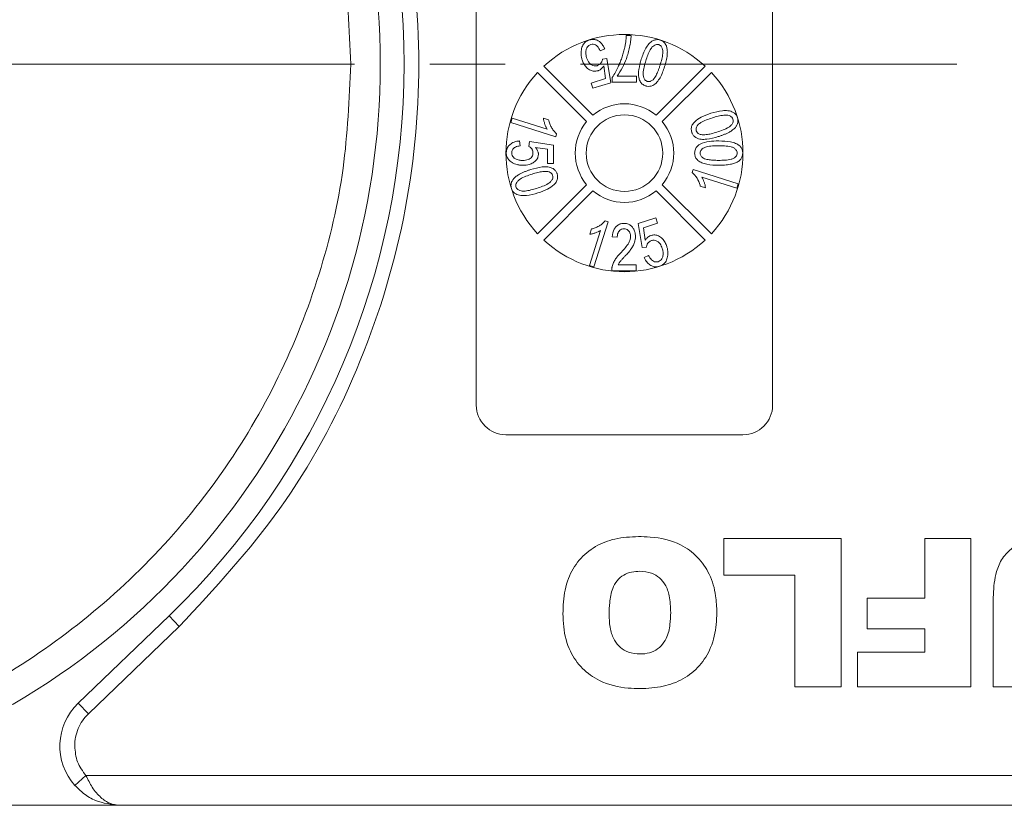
# Model space of a CAD drawing. Header units: millimetres. Extents: x 8853 to 11418, y 45 to 1005.
# Tile 57 of 256: x 9674 to 9708, y 427 to 454. Entities that reach past the tile are written whole.
import ezdxf

# ---------------------------------------------------------------- set-up
doc = ezdxf.new("R2010")
doc.units = ezdxf.units.MM
doc.linetypes.add('CENTERX2', pattern=[20.32, 12.7, -2.54, 2.54, -2.54])
doc.styles.get("Standard").update_dxf_attribs({"font": '仿宋_GB2312_0.TTF', "width": 0.8})
doc.dimstyles.new('ISO-35.1', dxfattribs={"dimtxt": 9, "dimasz": 7.5, "dimexe": 5, "dimexo": 0.625, "dimgap": 2.5, "dimtad": 1, "dimdsep": 46, "dimtxsty": 'Standard', "dimcen": 2.5, "dimadec": 0, "dimazin": 0, "dimtfac": 1, "dimtmove": 0, "dimatfit": 3, "dimfxl": 0, "dimarcsym": 0})

# ---------------------------------------------------------------- blocks, each defined once
blk = doc.blocks.new('*D42')
at = {"color": 0, "lineweight": -2, "transparency": 16777216}
for p, q in [((9540.542, 618.228), (9976.01, 618.228)), ((9971.01, 610.728), (9971.01, 434.54)), ((9881.752, 427.04), (9976.01, 427.04))]:
    blk.add_line(p, q, dxfattribs=at)
at = {"color": 0, "lineweight": 9, "transparency": 16777216}
for points in [[(9969.76, 610.728), (9972.26, 610.728), (9971.01, 618.228)], [(9969.76, 434.54), (9972.26, 434.54), (9971.01, 427.04)]]:
    blk.add_solid(points, dxfattribs=at)
at = {"layer": 'Defpoints', "color": 0, "lineweight": 9, "transparency": 16777216}
for p in [(9539.917, 618.228), (9881.127, 427.04), (9971.01, 427.04)]:
    blk.add_point(p, dxfattribs=at)
at = {"color": 0, "lineweight": 9, "transparency": 16777216, "insert": (9964.01, 522.634), "char_height": 9, "attachment_point": 5, "rotation": 90}
blk.add_mtext('2R+50', dxfattribs=at)

msp = doc.modelspace()

# ---------------------------------------------------------------- linework, layer by layer
at = {"color": 7, "linetype": 'Continuous', "lineweight": 15}
for p, q in [((9689.818, 440.54), (9689.818, 463.54)), ((9699.818, 463.54), (9699.818, 440.54)), ((9694.878, 453.01), (9695.043, 453.01)), ((9694.151, 452.556), (9694.001, 452.491)), ((9692.097, 451.973), (9693.753, 450.318)), ((9694.079, 452.208), (9694.225, 452.229)), ((9694.179, 451.556), (9694.116, 451.983)), ((9694.225, 452.229), (9694.354, 451.416)), ((9695.883, 450.318), (9697.538, 451.973)), ((9693.54, 450.105), (9691.885, 451.761)), ((9694.571, 451.636), (9695.227, 451.636)), ((9695.227, 451.636), (9695.227, 451.43)), ((9697.75, 451.761), (9696.095, 450.105)), ((9693.699, 451.404), (9694.179, 451.556)), ((9693.755, 451.227), (9693.699, 451.404)), ((9694.354, 451.416), (9693.755, 451.227)), ((9694.407, 451.43), (9694.407, 451.596)), ((9695.227, 451.43), (9694.407, 451.43)), ((9690.981, 450.073), (9691.027, 450.22)), ((9692.499, 449.594), (9690.981, 450.073)), ((9691.027, 450.22), (9692.21, 449.847)), ((9692.259, 450.157), (9692.08, 450.214)), ((9692.499, 449.594), (9692.529, 449.689)), ((9691.279, 449.45), (9691.299, 449.285)), ((9691.587, 449.265), (9691.607, 449.429)), ((9691.607, 449.429), (9692.428, 449.306)), ((9692.428, 449.306), (9692.428, 448.691)), ((9692.222, 449.17), (9691.808, 449.23)), ((9692.222, 448.691), (9692.222, 449.17)), ((9692.428, 448.691), (9692.222, 448.691)), ((9697.136, 448.487), (9697.107, 448.391)), ((9697.136, 448.487), (9698.655, 448.008)), ((9691.885, 446.32), (9693.54, 447.975)), ((9696.095, 447.975), (9697.75, 446.32)), ((9698.608, 447.86), (9697.425, 448.233)), ((9698.655, 448.008), (9698.608, 447.86)), ((9693.753, 447.763), (9692.097, 446.108)), ((9697.538, 446.108), (9695.883, 447.763)), ((9697.376, 447.923), (9697.556, 447.867)), ((9694.264, 446.722), (9693.785, 445.203)), ((9694.264, 446.722), (9694.169, 446.751)), ((9695.282, 446.664), (9695.88, 446.853)), ((9695.41, 445.851), (9695.282, 446.664)), ((9695.937, 446.676), (9695.456, 446.525)), ((9695.88, 446.853), (9695.937, 446.676)), ((9693.638, 445.25), (9694.011, 446.433)), ((9693.701, 446.482), (9693.644, 446.302)), ((9695.456, 446.525), (9695.519, 446.098)), ((9694.573, 446.199), (9694.408, 446.219)), ((9695.556, 445.872), (9695.41, 445.851)), ((9695.484, 445.524), (9695.634, 445.589)), ((9693.785, 445.203), (9693.638, 445.25)), ((9695.208, 445.07), (9694.388, 445.07)), ((9694.603, 445.276), (9695.208, 445.276)), ((9695.208, 445.276), (9695.208, 445.07)), ((9698.818, 439.54), (9690.818, 439.54)), ((9698.166, 434.806), (9698.166, 436.04)), ((9698.166, 436.04), (9702.127, 436.04)), ((9702.127, 436.04), (9702.127, 431.04)), ((9704.954, 434.027), (9704.954, 436.04)), ((9704.954, 436.04), (9706.512, 436.04)), ((9706.512, 436.04), (9706.512, 431.04)), ((9700.568, 434.806), (9698.166, 434.806)), ((9700.568, 431.04), (9700.568, 434.806)), ((9703.005, 432.988), (9703.005, 434.027)), ((9703.005, 434.027), (9704.954, 434.027)), ((9707.261, 431.04), (9707.261, 433.746)), ((9679.448, 433.432), (9676.377, 430.483)), ((9679.794, 433.071), (9679.448, 433.432)), ((9679.794, 433.071), (9676.723, 430.122)), ((9704.954, 432.988), (9703.005, 432.988)), ((9704.954, 432.209), (9704.954, 432.988)), ((9702.681, 431.04), (9702.681, 432.209)), ((9702.681, 432.209), (9704.954, 432.209)), ((9702.127, 431.04), (9700.568, 431.04)), ((9706.512, 431.04), (9702.681, 431.04)), ((9708.819, 431.04), (9707.261, 431.04)), ((9676.723, 430.122), (9676.377, 430.483)), ((9676.644, 428.04), (9676.272, 427.707)), ((9717.577, 428.04), (9676.644, 428.04)), ((9663.138, 427.04), (9677.762, 427.04)), ((9677.762, 427.04), (9717.577, 427.04))]:
    msp.add_line(p, q, dxfattribs=at)
at = {"color": 1, "linetype": 'CENTERX2', "lineweight": 13}
msp.add_line((9368.21, 452.04), (9893.668, 452.04), dxfattribs=at)
at = {"color": 7, "linetype": 'Continuous', "lineweight": 15}
msp.add_circle((9694.818, 449.04), 1.292, dxfattribs=at)
for centre, radius, start, end in [((9661.577, 452.04), 25, 292.7879, 67.2121), ((9661.577, 452.04), 25.8, 313.8426, 46.1574), ((9694.818, 449.04), 4, 47.1491, 132.8509), ((9694.818, 449.04), 4, 137.1491, 222.8509), ((9694.818, 449.04), 4, 317.1491, 42.8509), ((9694.818, 449.04), 1.663, 50.1744, 129.8256), ((9694.818, 449.04), 1.663, 140.1744, 219.8256), ((9694.818, 449.04), 1.663, 320.1744, 39.8256), ((9694.818, 449.04), 1.663, 230.1744, 309.8256), ((9694.818, 449.04), 4, 227.1491, 312.8509), ((9690.818, 440.54), 1, 180, 270), ((9698.818, 440.54), 1, 270, 0), ((9677.762, 429.04), 2, 133.8426, 221.8103)]:
    msp.add_arc(centre, radius, start, end, dxfattribs=at)
for points, knots in [([(9669.688, 474.628), (9670.778, 474.183), (9672.995, 473.279), (9676.063, 471.286), (9678.874, 468.823), (9681.288, 465.905), (9683.218, 462.647), (9684.586, 459.169), (9685.425, 455.608), (9685.527, 453.216), (9685.577, 452.04)], [0, 0, 0, 0, 0.119843, 0.244, 0.371208, 0.5, 0.628792, 0.756, 0.880157, 1, 1, 1, 1]), ([(9679.794, 471.009), (9680.985, 469.726), (9683.39, 467.133), (9685.93, 462.412), (9687.526, 457.321), (9688.05, 452.04), (9687.526, 446.759), (9685.93, 441.669), (9683.39, 436.948), (9680.985, 434.355), (9679.794, 433.071)], [0, 0, 0, 0, 0.123724, 0.25, 0.376276, 0.5, 0.623724, 0.75, 0.876276, 1, 1, 1, 1]), ([(9695.043, 453.01), (9695.039, 452.943), (9695.031, 452.809), (9694.993, 452.611), (9694.946, 452.416), (9694.87, 452.184), (9694.755, 451.916), (9694.632, 451.73), (9694.571, 451.636)], [0, 0, 0, 0, 0.136074, 0.273442, 0.409391, 0.546051, 0.771031, 1, 1, 1, 1]), ([(9694.82, 452.575), (9694.828, 452.611), (9694.843, 452.682), (9694.859, 452.791), (9694.871, 452.9), (9694.876, 452.973), (9694.878, 453.01)], [0, 0, 0, 0, 0.2489441, 0.4983189, 0.7489671, 1, 1, 1, 1]), ([(9693.373, 452.573), (9693.38, 452.598), (9693.396, 452.647), (9693.43, 452.71), (9693.471, 452.762), (9693.517, 452.801), (9693.571, 452.835), (9693.611, 452.849), (9693.631, 452.856)], [0, 0, 0, 0, 0.191156, 0.386745, 0.532242, 0.682074, 0.838678, 1, 1, 1, 1]), ([(9693.679, 452.704), (9693.651, 452.691), (9693.597, 452.666), (9693.541, 452.586), (9693.508, 452.477), (9693.512, 452.359), (9693.533, 452.283), (9693.541, 452.254)], [0, 0, 0, 0, 0.177382, 0.334007, 0.546686, 0.828047, 1, 1, 1, 1]), ([(9693.631, 452.856), (9693.682, 452.867), (9693.772, 452.887), (9693.902, 452.85), (9694.008, 452.781), (9694.095, 452.68), (9694.133, 452.597), (9694.151, 452.556)], [0, 0, 0, 0, 0.231033, 0.410099, 0.588276, 0.79967, 1, 1, 1, 1]), ([(9694.001, 452.491), (9693.973, 452.546), (9693.932, 452.624), (9693.839, 452.693), (9693.764, 452.718), (9693.709, 452.711), (9693.682, 452.704), (9693.679, 452.704)], [0, 0, 0, 0, 0.432044, 0.616827, 0.802741, 0.978102, 1, 1, 1, 1]), ([(9695.386, 452.204), (9695.43, 452.331), (9695.493, 452.516), (9695.637, 452.729), (9695.758, 452.833), (9695.883, 452.872), (9695.965, 452.867), (9696.01, 452.855), (9696.022, 452.851)], [0, 0, 0, 0, 0.39843, 0.578555, 0.76032, 0.861216, 0.962169, 1, 1, 1, 1]), ([(9695.538, 452.156), (9695.559, 452.219), (9695.601, 452.346), (9695.673, 452.51), (9695.754, 452.628), (9695.832, 452.684), (9695.899, 452.708), (9695.946, 452.706), (9695.97, 452.7), (9695.974, 452.699)], [0, 0, 0, 0, 0.26335, 0.527085, 0.70469, 0.820189, 0.900798, 0.982045, 1, 1, 1, 1]), ([(9695.974, 452.699), (9695.994, 452.69), (9696.032, 452.673), (9696.079, 452.614), (9696.113, 452.523), (9696.115, 452.379), (9696.079, 452.202), (9696.04, 452.07), (9696.02, 452.004)], [0, 0, 0, 0, 0.0820242, 0.1644637, 0.2906291, 0.4572607, 0.7266127, 1, 1, 1, 1]), ([(9696.022, 452.851), (9696.042, 452.844), (9696.083, 452.83), (9696.136, 452.794), (9696.18, 452.749), (9696.212, 452.701), (9696.233, 452.654), (9696.242, 452.624), (9696.247, 452.608)], [0, 0, 0, 0, 0.18305, 0.371765, 0.546827, 0.72894, 0.863493, 1, 1, 1, 1]), ([(9693.39, 452.188), (9693.385, 452.204), (9693.375, 452.236), (9693.365, 452.285), (9693.357, 452.334), (9693.351, 452.399), (9693.353, 452.48), (9693.366, 452.542), (9693.373, 452.573)], [0, 0, 0, 0, 0.127963, 0.256223, 0.384243, 0.512773, 0.753539, 1, 1, 1, 1]), ([(9694.407, 451.596), (9694.443, 451.652), (9694.517, 451.764), (9694.6, 451.935), (9694.672, 452.097), (9694.73, 452.253), (9694.781, 452.412), (9694.807, 452.521), (9694.82, 452.575)], [0, 0, 0, 0, 0.187474, 0.376649, 0.531429, 0.686592, 0.843059, 1, 1, 1, 1]), ([(9696.247, 452.608), (9696.254, 452.567), (9696.269, 452.483), (9696.262, 452.363), (9696.247, 452.253), (9696.227, 452.153), (9696.201, 452.054), (9696.182, 451.989), (9696.172, 451.956)], [0, 0, 0, 0, 0.189976, 0.385585, 0.537948, 0.690959, 0.845359, 1, 1, 1, 1]), ([(9685.577, 452.04), (9685.527, 450.865), (9685.425, 448.472), (9684.586, 444.911), (9683.218, 441.433), (9681.288, 438.175), (9678.874, 435.258), (9676.063, 432.794), (9672.995, 430.802), (9670.778, 429.897), (9669.688, 429.453)], [0, 0, 0, 0, 0.119843, 0.244, 0.371208, 0.5, 0.628792, 0.756, 0.880157, 1, 1, 1, 1]), ([(9693.919, 451.816), (9693.877, 451.808), (9693.792, 451.79), (9693.656, 451.833), (9693.533, 451.921), (9693.441, 452.048), (9693.406, 452.144), (9693.39, 452.188)], [0, 0, 0, 0, 0.177529, 0.354598, 0.576747, 0.802574, 1, 1, 1, 1]), ([(9693.541, 452.254), (9693.567, 452.19), (9693.604, 452.097), (9693.705, 452.011), (9693.791, 451.977), (9693.861, 451.98), (9693.896, 451.99), (9693.906, 451.993)], [0, 0, 0, 0, 0.404133, 0.590474, 0.778216, 0.938326, 1, 1, 1, 1]), ([(9693.906, 451.993), (9693.922, 451.998), (9693.954, 452.011), (9693.994, 452.04), (9694.025, 452.075), (9694.05, 452.114), (9694.07, 452.159), (9694.076, 452.192), (9694.079, 452.208)], [0, 0, 0, 0, 0.172016, 0.35027, 0.50136, 0.657066, 0.825975, 1, 1, 1, 1]), ([(9694.116, 451.983), (9694.109, 451.971), (9694.094, 451.948), (9694.064, 451.91), (9694.024, 451.871), (9693.982, 451.842), (9693.945, 451.826), (9693.928, 451.819), (9693.919, 451.816)], [0, 0, 0, 0, 0.155778, 0.312452, 0.546133, 0.787059, 0.893146, 1, 1, 1, 1]), ([(9695.536, 451.307), (9695.495, 451.325), (9695.416, 451.358), (9695.335, 451.467), (9695.287, 451.638), (9695.296, 451.894), (9695.354, 452.092), (9695.386, 452.204)], [0, 0, 0, 0, 0.130102, 0.251339, 0.3866, 0.653267, 1, 1, 1, 1]), ([(9695.586, 451.46), (9695.566, 451.469), (9695.528, 451.486), (9695.481, 451.543), (9695.449, 451.626), (9695.44, 451.766), (9695.476, 451.945), (9695.517, 452.085), (9695.538, 452.156)], [0, 0, 0, 0, 0.081501, 0.16341, 0.28555, 0.424413, 0.709181, 1, 1, 1, 1]), ([(9696.172, 451.956), (9696.128, 451.829), (9696.065, 451.643), (9695.921, 451.43), (9695.8, 451.326), (9695.676, 451.287), (9695.594, 451.291), (9695.549, 451.303), (9695.536, 451.307)], [0, 0, 0, 0, 0.397793, 0.578801, 0.761678, 0.860551, 0.959511, 1, 1, 1, 1]), ([(9696.02, 452.004), (9696.01, 451.972), (9695.989, 451.909), (9695.956, 451.82), (9695.922, 451.736), (9695.884, 451.659), (9695.841, 451.583), (9695.802, 451.54), (9695.783, 451.517)], [0, 0, 0, 0, 0.183296, 0.366739, 0.522449, 0.67858, 0.837782, 1, 1, 1, 1]), ([(9695.783, 451.517), (9695.77, 451.506), (9695.744, 451.484), (9695.705, 451.464), (9695.671, 451.454), (9695.642, 451.451), (9695.614, 451.453), (9695.595, 451.458), (9695.586, 451.46)], [0, 0, 0, 0, 0.233486, 0.474398, 0.601204, 0.732029, 0.864197, 1, 1, 1, 1]), ([(9697.088, 449.745), (9697.079, 449.788), (9697.061, 449.87), (9697.102, 449.998), (9697.212, 450.135), (9697.426, 450.277), (9697.623, 450.344), (9697.737, 450.382)], [0, 0, 0, 0, 0.126146, 0.248685, 0.381789, 0.644448, 1, 1, 1, 1]), ([(9697.737, 450.382), (9697.866, 450.419), (9698.054, 450.474), (9698.312, 450.478), (9698.468, 450.438), (9698.571, 450.356), (9698.613, 450.287), (9698.628, 450.244), (9698.632, 450.232)], [0, 0, 0, 0, 0.398487, 0.580423, 0.764447, 0.863754, 0.963105, 1, 1, 1, 1]), ([(9697.785, 450.23), (9697.848, 450.249), (9697.976, 450.287), (9698.151, 450.323), (9698.295, 450.324), (9698.386, 450.293), (9698.445, 450.251), (9698.469, 450.211), (9698.478, 450.188), (9698.479, 450.184)], [0, 0, 0, 0, 0.26321, 0.526906, 0.702895, 0.82215, 0.902396, 0.983377, 1, 1, 1, 1]), ([(9692.08, 450.214), (9692.082, 450.197), (9692.087, 450.164), (9692.1, 450.116), (9692.113, 450.067), (9692.134, 450.006), (9692.163, 449.93), (9692.194, 449.875), (9692.21, 449.847)], [0, 0, 0, 0, 0.127794, 0.25608, 0.383876, 0.511854, 0.754509, 1, 1, 1, 1]), ([(9692.529, 449.689), (9692.499, 449.717), (9692.438, 449.775), (9692.367, 449.882), (9692.307, 449.998), (9692.276, 450.092), (9692.262, 450.146), (9692.259, 450.157)], [0, 0, 0, 0, 0.2257979, 0.4583838, 0.6958093, 0.9380619, 1, 1, 1, 1]), ([(9697.242, 449.792), (9697.238, 449.813), (9697.23, 449.854), (9697.25, 449.926), (9697.302, 450.004), (9697.417, 450.091), (9697.584, 450.163), (9697.717, 450.207), (9697.785, 450.23)], [0, 0, 0, 0, 0.0814958, 0.163467, 0.2846171, 0.4470253, 0.7211404, 1, 1, 1, 1]), ([(9698.479, 450.184), (9698.483, 450.164), (9698.492, 450.122), (9698.47, 450.05), (9698.42, 449.978), (9698.31, 449.891), (9698.143, 449.818), (9698.006, 449.772), (9697.936, 449.748)], [0, 0, 0, 0, 0.082176, 0.164779, 0.286551, 0.426628, 0.71036, 1, 1, 1, 1]), ([(9698.632, 450.232), (9698.638, 450.211), (9698.649, 450.168), (9698.65, 450.102), (9698.637, 450.039), (9698.615, 449.987), (9698.589, 449.944), (9698.571, 449.921), (9698.561, 449.909)], [0, 0, 0, 0, 0.190309, 0.38662, 0.562308, 0.745207, 0.871859, 1, 1, 1, 1]), ([(9697.984, 449.596), (9697.855, 449.559), (9697.666, 449.505), (9697.408, 449.5), (9697.252, 449.541), (9697.148, 449.622), (9697.106, 449.691), (9697.092, 449.734), (9697.088, 449.745)], [0, 0, 0, 0, 0.397993, 0.580197, 0.764282, 0.864607, 0.964958, 1, 1, 1, 1]), ([(9697.402, 449.664), (9697.385, 449.668), (9697.352, 449.676), (9697.313, 449.696), (9697.285, 449.72), (9697.267, 449.742), (9697.252, 449.766), (9697.245, 449.783), (9697.242, 449.792)], [0, 0, 0, 0, 0.234136, 0.47621, 0.606476, 0.74032, 0.868467, 1, 1, 1, 1]), ([(9697.936, 449.748), (9697.905, 449.739), (9697.841, 449.719), (9697.749, 449.695), (9697.661, 449.675), (9697.576, 449.662), (9697.489, 449.653), (9697.431, 449.66), (9697.402, 449.664)], [0, 0, 0, 0, 0.183286, 0.366712, 0.522381, 0.678491, 0.837651, 1, 1, 1, 1]), ([(9698.561, 449.909), (9698.531, 449.879), (9698.47, 449.818), (9698.368, 449.754), (9698.269, 449.704), (9698.176, 449.664), (9698.081, 449.628), (9698.017, 449.607), (9697.984, 449.596)], [0, 0, 0, 0, 0.192003, 0.389705, 0.541013, 0.692984, 0.846361, 1, 1, 1, 1]), ([(9690.828, 449.052), (9690.832, 449.102), (9690.841, 449.198), (9690.93, 449.319), (9691.062, 449.409), (9691.187, 449.441), (9691.265, 449.448), (9691.279, 449.45)], [0, 0, 0, 0, 0.222912, 0.429114, 0.647214, 0.937531, 1, 1, 1, 1]), ([(9697.187, 449.041), (9697.192, 449.086), (9697.201, 449.174), (9697.274, 449.281), (9697.429, 449.384), (9697.678, 449.444), (9697.891, 449.449), (9697.998, 449.451)], [0, 0, 0, 0, 0.132467, 0.259515, 0.367846, 0.679603, 1, 1, 1, 1]), ([(9697.998, 449.451), (9698.133, 449.448), (9698.327, 449.443), (9698.572, 449.375), (9698.708, 449.295), (9698.783, 449.188), (9698.806, 449.106), (9698.808, 449.056), (9698.808, 449.041)], [0, 0, 0, 0, 0.397293, 0.573404, 0.751661, 0.853128, 0.954558, 1, 1, 1, 1]), ([(9691.022, 448.727), (9691, 448.741), (9690.957, 448.77), (9690.907, 448.821), (9690.87, 448.875), (9690.846, 448.929), (9690.83, 448.989), (9690.828, 449.031), (9690.828, 449.052)], [0, 0, 0, 0, 0.193249, 0.390898, 0.535588, 0.684711, 0.839955, 1, 1, 1, 1]), ([(9691.299, 449.285), (9691.244, 449.276), (9691.163, 449.262), (9691.075, 449.207), (9691.033, 449.154), (9691.014, 449.1), (9691.013, 449.065), (9691.012, 449.051)], [0, 0, 0, 0, 0.406374, 0.592589, 0.744614, 0.896945, 1, 1, 1, 1]), ([(9691.012, 449.051), (9691.015, 449.019), (9691.021, 448.963), (9691.068, 448.892), (9691.147, 448.835), (9691.258, 448.798), (9691.344, 448.795), (9691.385, 448.793)], [0, 0, 0, 0, 0.188744, 0.324822, 0.492508, 0.758011, 1, 1, 1, 1]), ([(9691.385, 448.793), (9691.447, 448.797), (9691.537, 448.802), (9691.642, 448.854), (9691.698, 448.908), (9691.726, 448.978), (9691.729, 449.024), (9691.73, 449.048)], [0, 0, 0, 0, 0.383963, 0.547613, 0.713022, 0.855096, 1, 1, 1, 1]), ([(9691.915, 449.003), (9691.912, 448.969), (9691.905, 448.897), (9691.841, 448.793), (9691.737, 448.707), (9691.584, 448.64), (9691.466, 448.633), (9691.397, 448.629)], [0, 0, 0, 0, 0.142548, 0.302942, 0.503054, 0.708879, 1, 1, 1, 1]), ([(9691.73, 449.048), (9691.729, 449.063), (9691.728, 449.095), (9691.716, 449.137), (9691.698, 449.172), (9691.671, 449.205), (9691.635, 449.237), (9691.603, 449.256), (9691.587, 449.265)], [0, 0, 0, 0, 0.169274, 0.343337, 0.470122, 0.601323, 0.797642, 1, 1, 1, 1]), ([(9691.808, 449.23), (9691.817, 449.221), (9691.836, 449.201), (9691.863, 449.165), (9691.889, 449.122), (9691.905, 449.077), (9691.914, 449.037), (9691.914, 449.014), (9691.915, 449.003)], [0, 0, 0, 0, 0.155622, 0.312048, 0.522865, 0.739991, 0.868899, 1, 1, 1, 1]), ([(9697.998, 448.631), (9697.864, 448.634), (9697.669, 448.639), (9697.432, 448.705), (9697.304, 448.778), (9697.224, 448.87), (9697.191, 448.96), (9697.189, 449.018), (9697.187, 449.041)], [0, 0, 0, 0, 0.396817, 0.575976, 0.724424, 0.827652, 0.931402, 1, 1, 1, 1]), ([(9697.372, 449.039), (9697.374, 449.061), (9697.378, 449.103), (9697.417, 449.164), (9697.484, 449.218), (9697.611, 449.265), (9697.788, 449.284), (9697.927, 449.286), (9697.998, 449.287)], [0, 0, 0, 0, 0.085224, 0.171206, 0.283222, 0.43306, 0.713823, 1, 1, 1, 1]), ([(9697.482, 448.868), (9697.454, 448.888), (9697.412, 448.918), (9697.379, 448.98), (9697.373, 449.018), (9697.372, 449.037), (9697.372, 449.039)], [0, 0, 0, 0, 0.472419, 0.721549, 0.970751, 1, 1, 1, 1]), ([(9697.998, 449.287), (9698.064, 449.286), (9698.204, 449.284), (9698.377, 449.267), (9698.509, 449.22), (9698.575, 449.166), (9698.617, 449.103), (9698.621, 449.062), (9698.623, 449.041)], [0, 0, 0, 0, 0.271738, 0.571643, 0.702765, 0.834611, 0.913732, 1, 1, 1, 1]), ([(9698.623, 449.041), (9698.621, 449.02), (9698.617, 448.979), (9698.577, 448.918), (9698.511, 448.864), (9698.385, 448.817), (9698.21, 448.799), (9698.069, 448.796), (9697.998, 448.795)], [0, 0, 0, 0, 0.0834403, 0.1674573, 0.2901796, 0.424177, 0.7091941, 1, 1, 1, 1]), ([(9698.808, 449.041), (9698.807, 449.018), (9698.805, 448.971), (9698.786, 448.909), (9698.758, 448.856), (9698.726, 448.816), (9698.691, 448.782), (9698.666, 448.764), (9698.654, 448.755)], [0, 0, 0, 0, 0.203225, 0.41287, 0.56979, 0.731801, 0.864927, 1, 1, 1, 1]), ([(9691.397, 448.629), (9691.38, 448.629), (9691.347, 448.63), (9691.297, 448.634), (9691.247, 448.641), (9691.184, 448.655), (9691.106, 448.68), (9691.05, 448.711), (9691.022, 448.727)], [0, 0, 0, 0, 0.127378, 0.254999, 0.382438, 0.510406, 0.752427, 1, 1, 1, 1]), ([(9697.998, 448.795), (9697.964, 448.795), (9697.898, 448.796), (9697.804, 448.8), (9697.718, 448.808), (9697.638, 448.819), (9697.558, 448.835), (9697.507, 448.857), (9697.482, 448.868)], [0, 0, 0, 0, 0.190496, 0.381118, 0.533543, 0.686347, 0.8418, 1, 1, 1, 1]), ([(9698.654, 448.755), (9698.613, 448.735), (9698.53, 448.693), (9698.407, 448.664), (9698.295, 448.647), (9698.197, 448.637), (9698.098, 448.632), (9698.032, 448.631), (9697.998, 448.631)], [0, 0, 0, 0, 0.203404, 0.412578, 0.558423, 0.704766, 0.852269, 1, 1, 1, 1]), ([(9691.074, 448.171), (9691.104, 448.201), (9691.164, 448.262), (9691.266, 448.325), (9691.365, 448.375), (9691.458, 448.416), (9691.554, 448.452), (9691.619, 448.473), (9691.651, 448.484)], [0, 0, 0, 0, 0.18979, 0.385218, 0.537634, 0.690722, 0.845228, 1, 1, 1, 1]), ([(9691.156, 447.896), (9691.152, 447.916), (9691.144, 447.955), (9691.163, 448.024), (9691.212, 448.1), (9691.323, 448.188), (9691.493, 448.263), (9691.63, 448.309), (9691.699, 448.332)], [0, 0, 0, 0, 0.078202, 0.156814, 0.274428, 0.428483, 0.711398, 1, 1, 1, 1]), ([(9691.651, 448.484), (9691.781, 448.522), (9691.97, 448.577), (9692.229, 448.58), (9692.387, 448.539), (9692.49, 448.455), (9692.53, 448.387), (9692.544, 448.345), (9692.548, 448.335)], [0, 0, 0, 0, 0.397933, 0.582332, 0.768605, 0.868643, 0.968479, 1, 1, 1, 1]), ([(9691.699, 448.332), (9691.731, 448.342), (9691.795, 448.361), (9691.887, 448.386), (9691.975, 448.405), (9692.059, 448.418), (9692.146, 448.427), (9692.204, 448.42), (9692.234, 448.417)], [0, 0, 0, 0, 0.183286, 0.366712, 0.522381, 0.678491, 0.837651, 1, 1, 1, 1]), ([(9692.548, 448.335), (9692.557, 448.292), (9692.574, 448.207), (9692.531, 448.078), (9692.417, 447.94), (9692.202, 447.801), (9692.008, 447.735), (9691.899, 447.699)], [0, 0, 0, 0, 0.129663, 0.25238, 0.389931, 0.65822, 1, 1, 1, 1]), ([(9692.234, 448.417), (9692.261, 448.409), (9692.308, 448.396), (9692.362, 448.353), (9692.384, 448.314), (9692.392, 448.292), (9692.393, 448.288)], [0, 0, 0, 0, 0.393428, 0.66797, 0.943111, 1, 1, 1, 1]), ([(9697.107, 448.391), (9697.164, 448.33), (9697.282, 448.205), (9697.349, 448.03), (9697.373, 447.935), (9697.376, 447.923)], [0, 0, 0, 0, 0.458957, 0.935465, 1, 1, 1, 1]), ([(9691.004, 447.848), (9690.998, 447.869), (9690.986, 447.913), (9690.986, 447.978), (9690.998, 448.041), (9691.02, 448.093), (9691.047, 448.137), (9691.065, 448.16), (9691.074, 448.171)], [0, 0, 0, 0, 0.1903088, 0.3866202, 0.5623083, 0.7452068, 0.8718592, 1, 1, 1, 1]), ([(9692.393, 448.288), (9692.398, 448.268), (9692.406, 448.227), (9692.386, 448.156), (9692.335, 448.079), (9692.222, 447.991), (9692.054, 447.918), (9691.919, 447.873), (9691.851, 447.851)], [0, 0, 0, 0, 0.081148, 0.162775, 0.281887, 0.440431, 0.71766, 1, 1, 1, 1]), ([(9697.556, 447.867), (9697.55, 447.9), (9697.538, 447.965), (9697.499, 448.09), (9697.455, 448.176), (9697.425, 448.233)], [0, 0, 0, 0, 0.256175, 0.51219, 1, 1, 1, 1]), ([(9691.899, 447.699), (9691.769, 447.661), (9691.581, 447.607), (9691.323, 447.602), (9691.167, 447.643), (9691.065, 447.724), (9691.023, 447.793), (9691.008, 447.836), (9691.004, 447.848)], [0, 0, 0, 0, 0.398455, 0.580367, 0.764167, 0.863829, 0.96352, 1, 1, 1, 1]), ([(9691.851, 447.851), (9691.787, 447.831), (9691.659, 447.793), (9691.484, 447.757), (9691.34, 447.757), (9691.249, 447.788), (9691.19, 447.83), (9691.166, 447.869), (9691.158, 447.892), (9691.156, 447.896)], [0, 0, 0, 0, 0.263277, 0.527047, 0.704761, 0.823099, 0.903112, 0.983865, 1, 1, 1, 1]), ([(9694.169, 446.751), (9694.141, 446.721), (9694.083, 446.66), (9693.976, 446.589), (9693.861, 446.53), (9693.766, 446.498), (9693.712, 446.485), (9693.701, 446.482)], [0, 0, 0, 0, 0.226143, 0.459037, 0.694977, 0.935558, 1, 1, 1, 1]), ([(9694.408, 446.219), (9694.421, 446.308), (9694.439, 446.437), (9694.539, 446.577), (9694.639, 446.645), (9694.734, 446.668), (9694.789, 446.67), (9694.806, 446.67)], [0, 0, 0, 0, 0.392892, 0.572783, 0.753614, 0.921225, 1, 1, 1, 1]), ([(9694.806, 446.67), (9694.857, 446.666), (9694.945, 446.658), (9695.051, 446.588), (9695.124, 446.497), (9695.179, 446.375), (9695.185, 446.28), (9695.188, 446.229)], [0, 0, 0, 0, 0.2315921, 0.3991134, 0.5659003, 0.765762, 1, 1, 1, 1]), ([(9693.644, 446.302), (9693.661, 446.305), (9693.694, 446.31), (9693.742, 446.322), (9693.791, 446.336), (9693.852, 446.356), (9693.928, 446.385), (9693.983, 446.417), (9694.011, 446.433)], [0, 0, 0, 0, 0.127798, 0.256107, 0.383903, 0.511894, 0.754532, 1, 1, 1, 1]), ([(9694.803, 446.486), (9694.773, 446.483), (9694.722, 446.479), (9694.659, 446.438), (9694.613, 446.384), (9694.579, 446.303), (9694.575, 446.238), (9694.573, 446.199)], [0, 0, 0, 0, 0.209928, 0.370242, 0.529862, 0.716294, 1, 1, 1, 1]), ([(9695.024, 446.227), (9695.02, 446.269), (9695.013, 446.337), (9694.964, 446.416), (9694.908, 446.463), (9694.852, 446.483), (9694.816, 446.485), (9694.803, 446.486)], [0, 0, 0, 0, 0.326003, 0.538357, 0.716388, 0.895146, 1, 1, 1, 1]), ([(9694.683, 445.666), (9694.728, 445.715), (9694.818, 445.814), (9694.937, 445.962), (9695.013, 446.104), (9695.021, 446.194), (9695.024, 446.227)], [0, 0, 0, 0, 0.2983772, 0.5970962, 0.8531687, 1, 1, 1, 1]), ([(9695.188, 446.229), (9695.186, 446.195), (9695.183, 446.128), (9695.156, 446.017), (9695.104, 445.901), (9695.028, 445.784), (9694.939, 445.676), (9694.877, 445.607), (9694.845, 445.572)], [0, 0, 0, 0, 0.131944, 0.266787, 0.446934, 0.632145, 0.81578, 1, 1, 1, 1]), ([(9695.519, 446.098), (9695.527, 446.11), (9695.542, 446.133), (9695.572, 446.17), (9695.611, 446.209), (9695.653, 446.237), (9695.689, 446.254), (9695.707, 446.261), (9695.717, 446.264)], [0, 0, 0, 0, 0.157952, 0.316856, 0.544695, 0.779396, 0.889257, 1, 1, 1, 1]), ([(9695.729, 446.088), (9695.698, 446.074), (9695.64, 446.047), (9695.583, 445.969), (9695.563, 445.909), (9695.557, 445.876), (9695.556, 445.872)], [0, 0, 0, 0, 0.349762, 0.652672, 0.962091, 1, 1, 1, 1]), ([(9695.717, 446.264), (9695.759, 446.273), (9695.843, 446.29), (9695.978, 446.249), (9696.099, 446.162), (9696.194, 446.035), (9696.229, 445.939), (9696.246, 445.892)], [0, 0, 0, 0, 0.177674, 0.352669, 0.57168, 0.794642, 1, 1, 1, 1]), ([(9696.094, 445.826), (9696.074, 445.88), (9696.041, 445.964), (9695.955, 446.053), (9695.87, 446.097), (9695.79, 446.104), (9695.746, 446.092), (9695.729, 446.088)], [0, 0, 0, 0, 0.338842, 0.53301, 0.728333, 0.898026, 1, 1, 1, 1]), ([(9694.403, 445.211), (9694.41, 445.235), (9694.423, 445.284), (9694.451, 445.351), (9694.482, 445.414), (9694.527, 445.489), (9694.594, 445.573), (9694.653, 445.635), (9694.683, 445.666)], [0, 0, 0, 0, 0.138221, 0.277395, 0.402216, 0.527815, 0.762777, 1, 1, 1, 1]), ([(9695.956, 445.377), (9695.98, 445.387), (9696.029, 445.408), (9696.086, 445.478), (9696.123, 445.579), (9696.128, 445.703), (9696.105, 445.786), (9696.094, 445.826)], [0, 0, 0, 0, 0.150705, 0.302187, 0.50178, 0.762512, 1, 1, 1, 1]), ([(9696.246, 445.892), (9696.251, 445.876), (9696.26, 445.844), (9696.271, 445.795), (9696.279, 445.746), (9696.284, 445.681), (9696.283, 445.601), (9696.269, 445.539), (9696.262, 445.507)], [0, 0, 0, 0, 0.127976, 0.256265, 0.384294, 0.512916, 0.753586, 1, 1, 1, 1]), ([(9694.845, 445.572), (9694.822, 445.548), (9694.788, 445.512), (9694.742, 445.463), (9694.7, 445.416), (9694.648, 445.356), (9694.618, 445.303), (9694.603, 445.276)], [0, 0, 0, 0, 0.259965, 0.389946, 0.519942, 0.758178, 1, 1, 1, 1]), ([(9696.004, 445.224), (9695.953, 445.213), (9695.864, 445.193), (9695.727, 445.232), (9695.614, 445.311), (9695.533, 445.416), (9695.499, 445.492), (9695.484, 445.524)], [0, 0, 0, 0, 0.231218, 0.408045, 0.624904, 0.840008, 1, 1, 1, 1]), ([(9695.634, 445.589), (9695.662, 445.536), (9695.702, 445.458), (9695.793, 445.39), (9695.868, 445.363), (9695.925, 445.369), (9695.953, 445.376), (9695.956, 445.377)], [0, 0, 0, 0, 0.42142, 0.608037, 0.795331, 0.975757, 1, 1, 1, 1]), ([(9696.262, 445.507), (9696.255, 445.483), (9696.24, 445.433), (9696.205, 445.37), (9696.164, 445.319), (9696.118, 445.279), (9696.065, 445.246), (9696.025, 445.231), (9696.004, 445.224)], [0, 0, 0, 0, 0.191156, 0.386745, 0.532242, 0.682074, 0.838678, 1, 1, 1, 1]), ([(9694.388, 445.07), (9694.388, 445.076), (9694.388, 445.088), (9694.388, 445.106), (9694.389, 445.124), (9694.391, 445.147), (9694.395, 445.177), (9694.401, 445.2), (9694.403, 445.211)], [0, 0, 0, 0, 0.125133, 0.250295, 0.375449, 0.500779, 0.749809, 1, 1, 1, 1]), ([(9692.741, 433.503), (9692.744, 433.636), (9692.754, 434.038), (9692.879, 434.676), (9693.26, 435.334), (9693.817, 435.798), (9694.519, 436.069), (9695.02, 436.093), (9695.286, 436.105)], [0, 0, 0, 0, 0.096763, 0.291773, 0.464613, 0.63772, 0.807851, 1, 1, 1, 1]), ([(9695.286, 436.105), (9695.419, 436.102), (9695.905, 436.092), (9696.634, 435.937), (9697.304, 435.435), (9697.721, 434.834), (9697.913, 434.174), (9697.929, 433.731), (9697.936, 433.543)], [0, 0, 0, 0, 0.095574, 0.349117, 0.516447, 0.683176, 0.865288, 1, 1, 1, 1]), ([(9707.261, 433.746), (9707.263, 433.879), (9707.268, 434.273), (9707.319, 434.834), (9707.551, 435.387), (9707.917, 435.749), (9708.466, 436.057), (9708.924, 436.087), (9709.201, 436.105)], [0, 0, 0, 0, 0.1136198, 0.3358942, 0.4750673, 0.6142166, 0.7674037, 1, 1, 1, 1]), ([(9694.3, 433.476), (9694.303, 433.61), (9694.311, 433.907), (9694.382, 434.301), (9694.552, 434.626), (9694.782, 434.818), (9695.055, 434.921), (9695.244, 434.931), (9695.337, 434.936)], [0, 0, 0, 0, 0.195594, 0.436127, 0.579848, 0.724086, 0.864207, 1, 1, 1, 1]), ([(9695.337, 434.936), (9695.473, 434.925), (9695.711, 434.906), (9696.007, 434.727), (9696.224, 434.466), (9696.358, 434.056), (9696.371, 433.734), (9696.378, 433.543)], [0, 0, 0, 0, 0.204761, 0.357913, 0.511037, 0.711107, 1, 1, 1, 1]), ([(9695.347, 430.975), (9695.214, 430.979), (9694.745, 430.99), (9694.042, 431.159), (9693.371, 431.63), (9692.932, 432.262), (9692.759, 432.922), (9692.746, 433.355), (9692.741, 433.503)], [0, 0, 0, 0, 0.0972635, 0.3419838, 0.5130447, 0.6843019, 0.8923804, 1, 1, 1, 1]), ([(9695.351, 432.144), (9695.215, 432.155), (9694.974, 432.174), (9694.669, 432.354), (9694.447, 432.621), (9694.318, 433.012), (9694.306, 433.311), (9694.3, 433.476)], [0, 0, 0, 0, 0.209846, 0.372333, 0.535081, 0.742489, 1, 1, 1, 1]), ([(9697.936, 433.543), (9697.932, 433.41), (9697.921, 433.007), (9697.775, 432.372), (9697.378, 431.723), (9696.809, 431.271), (9696.106, 431.014), (9695.608, 430.988), (9695.347, 430.975)], [0, 0, 0, 0, 0.096905, 0.2925, 0.46579, 0.639193, 0.810645, 1, 1, 1, 1]), ([(9696.378, 433.543), (9696.374, 433.41), (9696.365, 433.114), (9696.275, 432.717), (9696.065, 432.407), (9695.811, 432.226), (9695.559, 432.151), (9695.404, 432.146), (9695.351, 432.144)], [0, 0, 0, 0, 0.203596, 0.451902, 0.607587, 0.763348, 0.919516, 1, 1, 1, 1]), ([(9676.723, 430.122), (9676.654, 430.048), (9676.517, 429.9), (9676.374, 429.632), (9676.279, 429.343), (9676.268, 429.141), (9676.262, 429.04)], [0, 0, 0, 0, 0.249887, 0.499995, 0.749887, 1, 1, 1, 1]), ([(9676.644, 428.04), (9676.712, 427.905), (9676.856, 427.617), (9677.135, 427.291), (9677.444, 427.079), (9677.656, 427.053), (9677.762, 427.04)], [0, 0, 0, 0, 0.2343588, 0.4982155, 0.7484812, 1, 1, 1, 1]), ([(9677.762, 427.04), (9677.493, 427.071), (9677.074, 427.119), (9676.576, 427.406), (9676.366, 427.613), (9676.272, 427.707)], [0, 0, 0, 0, 0.498405, 0.772925, 1, 1, 1, 1])]:
    msp.add_open_spline(points, degree=3, knots=knots, dxfattribs=at)
msp.add_open_spline([(9676.262, 429.04), (9676.28, 428.856), (9676.315, 428.487), (9676.534, 428.189), (9676.644, 428.04)], degree=3, dxfattribs=at)

# ---------------------------------------------------------------- dimensions: what is measured, and where the dimension line sits
at = {"color": 5, "lineweight": 9}
dim = msp.add_linear_dim(base=(9971.01, 427.04), p1=(9539.917, 618.228), p2=(9881.127, 427.04), angle=90, text='2R+50', dimstyle='ISO-35.1', dxfattribs=at)
dim.commit()
dim.dimension.update_dxf_attribs({"geometry": '*D42', "text_midpoint": (9964.01, 522.634)})

doc.saveas('drawing.dxf')
